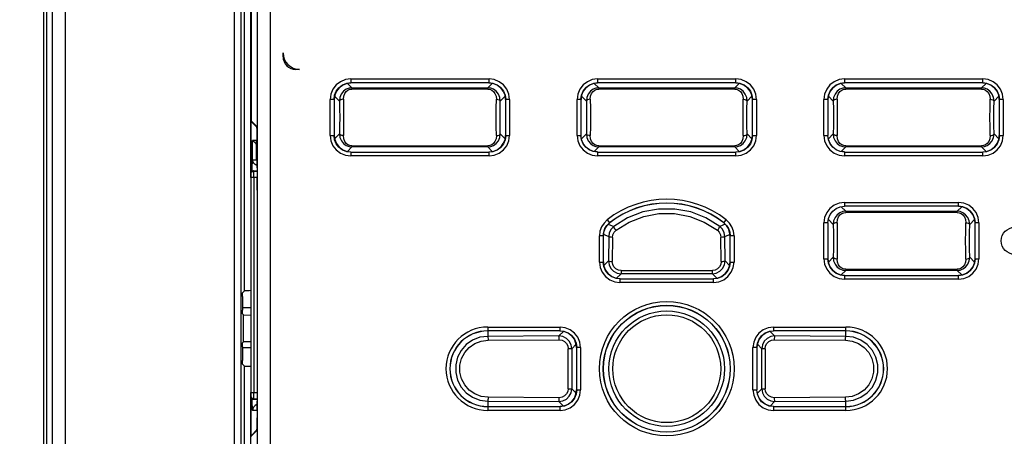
# Model space of a CAD drawing. Extents: x 0 to 420, y 0 to 297.
# Tile 22 of 62: x 72.32 to 91.56, y 197.46 to 205.6. Entities that reach past the tile are written whole.
import ezdxf

# ---------------------------------------------------------------- set-up
doc = ezdxf.new("R2010")
doc.units = 0
doc.header["$LTSCALE"] = 23.1
doc.layers.get('0').update_dxf_attribs({"linetype": 'CONTINUOUS'})
doc.layers.add('ALL_DIM', color=7, linetype='CONTINUOUS')
doc.layers.add('ALL_FEATURES', color=7, linetype='CONTINUOUS')
doc.dimstyles.get("Standard").update_dxf_attribs({"dimtxt": 2.5, "dimasz": 2.5, "dimexe": 1.25, "dimexo": 0.625, "dimtad": 1, "dimcen": 2.5, "dimazin": 3, "dimtfac": 1, "dimtmove": 0, "dimatfit": 3})

# ---------------------------------------------------------------- blocks, each defined once
blk = doc.blocks.new('_OPEN')
at = {"color": 0, "linetype": 'BYBLOCK'}
for p, q in [((0, 0), (-1, 0.25)), ((-1, -0.25), (0, 0)), ((-1, 0), (0, 0))]:
    blk.add_line(p, q, dxfattribs=at)
blk = doc.blocks.new('*D12')
at = {"layer": 'ALL_DIM', "color": 2, "linetype": 'CONTINUOUS'}
for p, q in [((56.101, 241.817), (33.767, 241.817)), ((34.767, 241.817), (34.767, 191.817)), ((34.767, 141.817), (34.767, 191.817)), ((73.449, 141.817), (33.767, 141.817))]:
    blk.add_line(p, q, dxfattribs=at)
at = {"layer": 'ALL_DIM', "color": 2, "linetype": 'CONTINUOUS', "xscale": 2, "yscale": 2, "zscale": 2}
for p, rotation in [((34.767, 241.817), 90), ((34.767, 141.817), 270)]:
    blk.add_blockref('_OPEN', p, dxfattribs=dict(at, rotation=rotation))

msp = doc.modelspace()

# ---------------------------------------------------------------- linework, layer by layer
at = {"color": 7, "linetype": 'CONTINUOUS'}
for p, q in [((76.968, 194.317), (76.968, 219.318)), ((77.218, 219.318), (77.218, 194.317)), ((76.846, 214.306), (76.846, 203.651)), ((77.467, 204.88), (77.467, 204.955)), ((77.792, 204.63), (77.717, 204.63)), ((78.792, 204.367), (78.708, 204.356)), ((81.576, 204.356), (81.492, 204.367)), ((83.617, 204.367), (83.533, 204.356)), ((86.401, 204.356), (86.317, 204.367)), ((88.442, 204.367), (88.358, 204.356)), ((91.226, 204.356), (91.142, 204.367)), ((78.478, 204.126), (78.467, 204.042)), ((81.817, 204.042), (81.806, 204.126)), ((83.303, 204.126), (83.292, 204.042)), ((86.642, 204.042), (86.631, 204.126)), ((88.128, 204.126), (88.117, 204.042)), ((91.467, 204.042), (91.456, 204.126)), ((76.842, 197.471), (76.842, 203.613)), ((76.842, 203.613), (76.954, 203.501)), ((76.842, 203.613), (76.854, 203.613)), ((76.846, 203.651), (76.846, 203.648)), ((76.848, 203.632), (76.846, 203.648)), ((76.955, 203.513), (76.85, 203.617)), ((76.954, 203.501), (76.957, 203.486)), ((76.957, 203.498), (76.955, 203.513)), ((76.96, 203.462), (76.957, 203.498)), ((76.952, 203.242), (76.872, 203.242)), ((76.952, 203.242), (76.952, 203.242)), ((76.952, 202.866), (76.952, 203.242)), ((76.962, 203.326), (76.963, 203.251)), ((76.963, 203.263), (76.963, 197.822)), ((76.963, 203.251), (76.963, 197.834)), ((78.467, 203.342), (78.478, 203.258)), ((81.806, 203.258), (81.817, 203.342)), ((83.303, 203.258), (83.292, 203.342)), ((86.631, 203.258), (86.642, 203.342)), ((88.128, 203.258), (88.117, 203.342)), ((91.456, 203.258), (91.467, 203.342)), ((76.921, 203.197), (76.952, 203.166)), ((78.708, 203.028), (78.792, 203.017)), ((81.492, 203.017), (81.576, 203.028)), ((83.616, 203.017), (83.533, 203.028)), ((86.317, 203.017), (86.401, 203.028)), ((88.441, 203.017), (88.358, 203.028)), ((91.142, 203.017), (91.226, 203.028)), ((76.953, 202.849), (76.952, 202.866)), ((76.953, 202.849), (76.954, 202.843)), ((76.953, 202.849), (76.953, 202.849)), ((76.954, 202.843), (76.955, 202.833)), ((76.955, 202.833), (76.955, 202.821)), ((76.894, 202.653), (76.959, 202.651)), ((76.959, 202.643), (76.958, 202.642)), ((76.958, 202.636), (76.958, 202.642)), ((76.959, 202.657), (76.959, 202.624)), ((76.956, 202.519), (76.956, 202.271)), ((88.358, 201.944), (88.441, 201.955)), ((90.751, 201.944), (90.667, 201.955)), ((88.117, 201.63), (88.128, 201.714)), ((90.992, 201.63), (90.981, 201.714)), ((83.801, 201.58), (83.853, 201.631)), ((86.133, 201.58), (86.081, 201.631)), ((88.117, 200.93), (88.128, 200.846)), ((90.981, 200.846), (90.992, 200.93)), ((83.729, 200.867), (83.74, 200.783)), ((86.193, 200.783), (86.204, 200.867)), ((83.97, 200.553), (84.054, 200.542)), ((85.879, 200.542), (85.963, 200.553)), ((88.358, 200.616), (88.442, 200.605)), ((90.667, 200.605), (90.751, 200.616)), ((76.672, 199.98), (76.842, 199.98)), ((82.963, 199.506), (82.879, 199.517)), ((87.054, 199.517), (86.97, 199.506)), ((76.842, 199.186), (76.672, 199.186)), ((83.204, 199.192), (83.193, 199.276)), ((86.74, 199.276), (86.729, 199.192)), ((83.193, 198.283), (83.204, 198.367)), ((86.74, 198.283), (86.729, 198.367)), ((76.894, 198.182), (76.959, 198.184)), ((82.879, 198.042), (82.963, 198.053)), ((87.054, 198.042), (86.97, 198.053)), ((76.842, 197.471), (76.954, 197.584)), ((76.842, 197.471), (76.854, 197.471)), ((76.955, 197.572), (76.85, 197.467)), ((76.957, 197.598), (76.954, 197.584)), ((76.955, 197.572), (76.957, 197.586)), ((76.957, 197.586), (76.96, 197.623))]:
    msp.add_line(p, q, dxfattribs=at)
at = {"color": 9, "linetype": 'CONTINUOUS'}
for p, q in [((76.846, 214.306), (76.846, 203.648)), ((78.79, 204.444), (78.79, 204.369)), ((78.79, 204.444), (81.494, 204.444)), ((81.494, 204.369), (81.494, 204.444)), ((83.615, 204.444), (83.615, 204.369)), ((83.615, 204.444), (86.319, 204.444)), ((86.319, 204.369), (86.319, 204.444)), ((88.44, 204.444), (88.44, 204.369)), ((88.44, 204.444), (91.144, 204.444)), ((91.144, 204.369), (91.144, 204.444)), ((78.814, 204.27), (78.725, 204.359)), ((78.792, 204.367), (78.79, 204.369)), ((81.494, 204.369), (78.79, 204.369)), ((78.814, 204.27), (78.814, 204.248)), ((78.814, 204.27), (81.47, 204.27)), ((81.47, 204.248), (78.814, 204.248)), ((81.558, 204.359), (81.47, 204.27)), ((81.47, 204.248), (81.47, 204.27)), ((81.492, 204.367), (81.494, 204.369)), ((83.639, 204.27), (83.55, 204.359)), ((83.617, 204.367), (83.615, 204.369)), ((86.319, 204.369), (83.615, 204.369)), ((83.639, 204.27), (83.639, 204.248)), ((83.639, 204.27), (86.295, 204.27)), ((86.295, 204.248), (83.639, 204.248)), ((86.383, 204.359), (86.295, 204.27)), ((86.295, 204.248), (86.295, 204.27)), ((86.317, 204.367), (86.319, 204.369)), ((88.464, 204.27), (88.375, 204.359)), ((88.442, 204.367), (88.44, 204.369)), ((91.144, 204.369), (88.44, 204.369)), ((88.464, 204.27), (88.464, 204.248)), ((88.464, 204.27), (91.12, 204.27)), ((91.12, 204.248), (88.464, 204.248)), ((91.208, 204.359), (91.12, 204.27)), ((91.12, 204.248), (91.12, 204.27)), ((91.142, 204.367), (91.144, 204.369)), ((78.39, 203.34), (78.39, 204.045)), ((78.465, 204.045), (78.39, 204.045)), ((78.465, 204.045), (78.465, 203.34)), ((78.467, 204.042), (78.465, 204.045)), ((78.476, 204.109), (78.571, 204.013)), ((81.713, 204.013), (81.808, 204.109)), ((81.817, 204.042), (81.819, 204.045)), ((81.819, 203.34), (81.819, 204.045)), ((81.894, 204.045), (81.819, 204.045)), ((81.894, 204.045), (81.894, 203.34)), ((83.215, 203.34), (83.215, 204.045)), ((83.29, 204.045), (83.215, 204.045)), ((83.29, 204.045), (83.29, 203.34)), ((83.292, 204.042), (83.29, 204.045)), ((83.301, 204.109), (83.396, 204.013)), ((86.538, 204.013), (86.633, 204.109)), ((86.642, 204.042), (86.644, 204.045)), ((86.644, 203.34), (86.644, 204.045)), ((86.719, 204.045), (86.644, 204.045)), ((86.719, 204.045), (86.719, 203.34)), ((88.04, 203.34), (88.04, 204.045)), ((88.115, 204.045), (88.04, 204.045)), ((88.115, 204.045), (88.115, 203.34)), ((88.117, 204.042), (88.115, 204.045)), ((88.126, 204.109), (88.221, 204.013)), ((91.363, 204.013), (91.458, 204.109)), ((91.467, 204.042), (91.469, 204.045)), ((91.469, 203.34), (91.469, 204.045)), ((91.544, 204.045), (91.469, 204.045)), ((91.544, 204.045), (91.544, 203.34)), ((76.954, 203.501), (76.957, 203.501)), ((76.872, 202.866), (76.872, 203.242)), ((76.952, 203.242), (76.952, 202.866)), ((78.39, 203.34), (78.465, 203.34)), ((78.467, 203.342), (78.465, 203.34)), ((78.571, 203.371), (78.476, 203.276)), ((81.808, 203.276), (81.713, 203.371)), ((81.817, 203.342), (81.819, 203.34)), ((81.819, 203.34), (81.894, 203.34)), ((83.215, 203.34), (83.29, 203.34)), ((83.292, 203.342), (83.29, 203.34)), ((83.396, 203.371), (83.301, 203.276)), ((86.633, 203.276), (86.538, 203.371)), ((86.642, 203.342), (86.644, 203.34)), ((86.644, 203.34), (86.719, 203.34)), ((88.04, 203.34), (88.115, 203.34)), ((88.117, 203.342), (88.115, 203.34)), ((88.221, 203.371), (88.126, 203.276)), ((91.458, 203.276), (91.363, 203.371)), ((91.467, 203.342), (91.469, 203.34)), ((91.469, 203.34), (91.544, 203.34)), ((78.725, 203.026), (78.814, 203.115)), ((78.814, 203.137), (78.814, 203.115)), ((78.814, 203.137), (81.47, 203.137)), ((81.47, 203.115), (78.814, 203.115)), ((81.47, 203.115), (81.47, 203.137)), ((81.47, 203.115), (81.558, 203.026)), ((83.55, 203.026), (83.639, 203.115)), ((83.639, 203.137), (83.639, 203.115)), ((83.639, 203.137), (86.295, 203.137)), ((86.295, 203.115), (83.639, 203.115)), ((86.295, 203.115), (86.295, 203.137)), ((86.295, 203.115), (86.383, 203.026)), ((88.375, 203.026), (88.464, 203.115)), ((88.464, 203.137), (88.464, 203.115)), ((88.464, 203.137), (91.12, 203.137)), ((91.12, 203.115), (88.464, 203.115)), ((91.12, 203.115), (91.12, 203.137)), ((91.12, 203.115), (91.208, 203.026)), ((76.872, 202.866), (76.952, 202.866)), ((76.952, 202.866), (76.954, 202.842)), ((76.952, 202.866), (76.953, 202.849)), ((76.954, 202.842), (76.956, 202.802)), ((78.792, 203.017), (78.79, 203.015)), ((78.79, 203.015), (78.79, 202.94)), ((78.79, 203.015), (81.494, 203.015)), ((81.494, 202.94), (78.79, 202.94)), ((81.492, 203.017), (81.494, 203.015)), ((81.494, 202.94), (81.494, 203.015)), ((83.617, 203.017), (83.615, 203.015)), ((83.615, 203.015), (83.615, 202.94)), ((83.615, 203.015), (86.319, 203.015)), ((86.319, 202.94), (83.615, 202.94)), ((86.317, 203.017), (86.319, 203.015)), ((86.319, 202.94), (86.319, 203.015)), ((88.442, 203.017), (88.44, 203.015)), ((88.44, 203.015), (88.44, 202.94)), ((88.44, 203.015), (91.144, 203.015)), ((91.144, 202.94), (88.44, 202.94)), ((91.142, 203.017), (91.144, 203.015)), ((91.144, 202.94), (91.144, 203.015)), ((76.894, 202.653), (76.893, 202.645)), ((76.893, 202.645), (76.958, 202.642)), ((76.959, 202.642), (76.959, 202.624)), ((76.894, 202.52), (76.842, 202.52)), ((76.894, 202.519), (76.894, 198.315)), ((76.956, 202.519), (76.894, 202.519)), ((76.959, 202.624), (76.959, 198.21)), ((76.959, 202.624), (76.959, 202.624)), ((88.464, 201.857), (88.375, 201.946)), ((88.44, 202.032), (88.44, 201.957)), ((88.44, 202.032), (90.669, 202.032)), ((88.442, 201.955), (88.44, 201.957)), ((90.669, 201.957), (88.44, 201.957)), ((90.733, 201.946), (90.645, 201.857)), ((90.667, 201.955), (90.669, 201.957)), ((90.669, 201.957), (90.669, 202.032)), ((83.804, 201.691), (83.851, 201.632)), ((86.083, 201.632), (86.129, 201.691)), ((88.126, 201.696), (88.221, 201.601)), ((88.464, 201.857), (88.464, 201.835)), ((88.464, 201.857), (90.645, 201.857)), ((90.645, 201.835), (88.464, 201.835)), ((90.645, 201.835), (90.645, 201.857)), ((90.888, 201.601), (90.983, 201.696)), ((83.824, 201.603), (83.93, 201.56)), ((86.109, 201.603), (86.003, 201.56)), ((88.04, 200.928), (88.04, 201.632)), ((88.115, 201.632), (88.04, 201.632)), ((88.115, 201.632), (88.115, 200.928)), ((88.117, 201.63), (88.115, 201.632)), ((90.992, 201.63), (90.994, 201.632)), ((90.994, 200.928), (90.994, 201.632)), ((91.069, 201.632), (90.994, 201.632)), ((91.069, 201.632), (91.069, 200.928)), ((83.652, 200.865), (83.652, 201.377)), ((83.727, 201.377), (83.652, 201.377)), ((83.727, 201.377), (83.727, 200.865)), ((83.729, 201.376), (83.727, 201.377)), ((83.733, 201.41), (83.755, 201.4)), ((83.755, 201.4), (83.832, 201.363)), ((83.832, 201.363), (83.827, 200.89)), ((83.907, 201.348), (83.902, 200.875)), ((86.032, 200.875), (86.027, 201.348)), ((86.102, 201.363), (86.178, 201.4)), ((86.107, 200.89), (86.102, 201.363)), ((86.178, 201.4), (86.2, 201.41)), ((86.204, 201.376), (86.207, 201.377)), ((86.207, 200.865), (86.207, 201.377)), ((86.282, 201.377), (86.207, 201.377)), ((86.282, 201.377), (86.282, 200.865)), ((88.04, 200.928), (88.115, 200.928)), ((88.221, 200.959), (88.126, 200.863)), ((90.983, 200.863), (90.888, 200.959)), ((90.992, 200.93), (90.994, 200.928)), ((90.994, 200.928), (91.069, 200.928)), ((83.652, 200.865), (83.727, 200.865)), ((83.729, 200.867), (83.727, 200.865)), ((83.827, 200.89), (83.738, 200.801)), ((86.196, 200.801), (86.107, 200.89)), ((86.204, 200.867), (86.207, 200.865)), ((86.207, 200.865), (86.282, 200.865)), ((88.464, 200.724), (88.464, 200.702)), ((88.464, 200.724), (90.645, 200.724)), ((90.645, 200.702), (90.645, 200.724)), ((83.988, 200.551), (84.075, 200.638)), ((84.054, 200.542), (84.052, 200.54)), ((84.052, 200.54), (84.052, 200.465)), ((84.052, 200.54), (85.882, 200.54)), ((84.075, 200.698), (84.075, 200.638)), ((84.075, 200.698), (85.859, 200.698)), ((85.859, 200.638), (84.075, 200.638)), ((85.859, 200.638), (85.859, 200.698)), ((85.859, 200.638), (85.946, 200.551)), ((85.879, 200.542), (85.882, 200.54)), ((85.882, 200.465), (85.882, 200.54)), ((88.375, 200.614), (88.464, 200.702)), ((88.442, 200.605), (88.44, 200.603)), ((88.44, 200.603), (88.44, 200.528)), ((88.44, 200.603), (90.669, 200.603)), ((90.669, 200.528), (88.44, 200.528)), ((90.645, 200.702), (88.464, 200.702)), ((90.645, 200.702), (90.733, 200.614)), ((90.667, 200.605), (90.669, 200.603)), ((90.669, 200.528), (90.669, 200.603)), ((85.882, 200.465), (84.052, 200.465)), ((81.467, 199.594), (81.467, 199.519)), ((81.467, 199.594), (82.882, 199.594)), ((82.882, 199.519), (82.882, 199.594)), ((87.052, 199.594), (87.052, 199.519)), ((87.052, 199.594), (88.467, 199.594)), ((88.467, 199.413), (88.467, 199.594)), ((82.882, 199.519), (81.467, 199.519)), ((81.467, 199.517), (81.467, 199.413)), ((82.858, 199.421), (81.467, 199.413)), ((82.946, 199.509), (82.858, 199.421)), ((82.879, 199.517), (82.882, 199.519)), ((87.076, 199.421), (86.988, 199.509)), ((87.054, 199.517), (87.052, 199.519)), ((88.467, 199.519), (87.052, 199.519)), ((88.467, 199.413), (87.076, 199.421)), ((81.475, 199.338), (82.866, 199.346)), ((83.109, 199.172), (83.196, 199.259)), ((83.204, 199.192), (83.207, 199.195)), ((83.207, 198.365), (83.207, 199.195)), ((83.282, 199.195), (83.207, 199.195)), ((83.282, 199.195), (83.282, 198.365)), ((86.652, 198.365), (86.652, 199.195)), ((86.727, 199.195), (86.652, 199.195)), ((86.727, 199.195), (86.727, 198.365)), ((86.729, 199.192), (86.727, 199.195)), ((86.738, 199.259), (86.825, 199.172)), ((87.067, 199.346), (88.459, 199.338)), ((83.042, 198.387), (83.042, 199.172)), ((83.109, 199.172), (83.042, 199.172)), ((83.109, 199.172), (83.109, 198.387)), ((86.825, 198.387), (86.825, 199.172)), ((86.892, 199.172), (86.825, 199.172)), ((86.892, 199.172), (86.892, 198.387)), ((76.842, 198.315), (76.894, 198.315)), ((76.894, 198.315), (76.959, 198.317)), ((82.866, 198.214), (81.475, 198.222)), ((83.042, 198.387), (83.109, 198.387)), ((83.196, 198.301), (83.109, 198.387)), ((83.204, 198.367), (83.207, 198.365)), ((83.207, 198.365), (83.282, 198.365)), ((86.652, 198.365), (86.727, 198.365)), ((86.729, 198.367), (86.727, 198.365)), ((86.825, 198.387), (86.738, 198.301)), ((86.825, 198.387), (86.892, 198.387)), ((88.459, 198.222), (87.067, 198.214)), ((76.866, 198.146), (76.866, 198.19)), ((76.893, 198.19), (76.959, 198.192)), ((76.893, 198.19), (76.894, 198.182)), ((76.959, 198.21), (76.959, 198.196)), ((76.959, 198.21), (76.959, 198.21)), ((81.467, 198.147), (81.467, 197.965)), ((81.467, 198.147), (82.858, 198.139)), ((81.467, 198.04), (82.882, 198.04)), ((82.858, 198.139), (82.946, 198.051)), ((82.879, 198.042), (82.882, 198.04)), ((82.882, 197.965), (82.882, 198.04)), ((86.988, 198.051), (87.076, 198.139)), ((87.054, 198.042), (87.052, 198.04)), ((87.052, 198.04), (87.052, 197.965)), ((87.052, 198.04), (88.467, 198.04)), ((87.076, 198.139), (88.467, 198.147)), ((88.467, 197.965), (88.467, 198.147)), ((76.95, 197.961), (76.875, 197.961)), ((82.882, 197.965), (81.467, 197.965)), ((88.467, 197.965), (87.052, 197.965)), ((76.957, 197.584), (76.954, 197.584))]:
    msp.add_line(p, q, dxfattribs=at)
for points in [[(78.79, 204.444), (78.687, 204.431), (78.59, 204.391), (78.507, 204.327), (78.443, 204.244), (78.403, 204.147), (78.39, 204.045)], [(81.894, 204.045), (81.881, 204.147), (81.841, 204.244), (81.777, 204.327), (81.694, 204.391), (81.597, 204.431), (81.494, 204.444)], [(83.615, 204.444), (83.512, 204.431), (83.415, 204.391), (83.332, 204.327), (83.268, 204.244), (83.228, 204.147), (83.215, 204.045)], [(86.719, 204.045), (86.706, 204.147), (86.666, 204.244), (86.602, 204.327), (86.519, 204.391), (86.422, 204.431), (86.319, 204.444)], [(88.44, 204.444), (88.337, 204.431), (88.24, 204.391), (88.157, 204.327), (88.093, 204.244), (88.053, 204.147), (88.04, 204.045)], [(91.544, 204.045), (91.531, 204.147), (91.491, 204.244), (91.427, 204.327), (91.344, 204.391), (91.247, 204.431), (91.144, 204.444)], [(78.465, 204.045), (78.476, 204.129), (78.508, 204.207), (78.56, 204.274), (78.627, 204.326), (78.705, 204.358), (78.79, 204.369)], [(78.814, 204.27), (78.758, 204.263), (78.702, 204.242), (78.65, 204.204), (78.606, 204.15), (78.579, 204.083), (78.571, 204.013)], [(78.646, 204.047), (78.653, 204.11), (78.674, 204.16), (78.702, 204.199), (78.737, 204.227), (78.775, 204.243), (78.814, 204.248)], [(81.713, 204.013), (81.704, 204.084), (81.677, 204.15), (81.634, 204.204), (81.582, 204.242), (81.526, 204.263), (81.47, 204.27)], [(81.47, 204.248), (81.508, 204.243), (81.547, 204.227), (81.581, 204.199), (81.61, 204.16), (81.63, 204.11), (81.638, 204.047)], [(81.494, 204.369), (81.578, 204.358), (81.657, 204.326), (81.724, 204.274), (81.776, 204.207), (81.808, 204.129), (81.819, 204.045)], [(83.29, 204.045), (83.301, 204.129), (83.333, 204.207), (83.385, 204.274), (83.452, 204.326), (83.53, 204.358), (83.615, 204.369)], [(83.639, 204.27), (83.583, 204.263), (83.527, 204.242), (83.475, 204.204), (83.431, 204.15), (83.404, 204.083), (83.396, 204.013)], [(83.471, 204.047), (83.478, 204.11), (83.499, 204.16), (83.527, 204.199), (83.562, 204.227), (83.6, 204.243), (83.639, 204.248)], [(86.538, 204.013), (86.529, 204.084), (86.502, 204.15), (86.459, 204.204), (86.407, 204.242), (86.351, 204.263), (86.295, 204.27)], [(86.295, 204.248), (86.333, 204.243), (86.372, 204.227), (86.406, 204.199), (86.435, 204.16), (86.455, 204.11), (86.463, 204.047)], [(86.319, 204.369), (86.403, 204.358), (86.482, 204.326), (86.549, 204.274), (86.601, 204.207), (86.633, 204.129), (86.644, 204.045)], [(88.115, 204.045), (88.126, 204.129), (88.158, 204.207), (88.21, 204.274), (88.277, 204.326), (88.355, 204.358), (88.44, 204.369)], [(88.464, 204.27), (88.408, 204.263), (88.352, 204.242), (88.3, 204.204), (88.256, 204.15), (88.229, 204.083), (88.221, 204.013)], [(88.296, 204.047), (88.303, 204.11), (88.324, 204.16), (88.352, 204.199), (88.387, 204.227), (88.425, 204.243), (88.464, 204.248)], [(91.363, 204.013), (91.354, 204.084), (91.327, 204.15), (91.284, 204.204), (91.232, 204.242), (91.176, 204.263), (91.12, 204.27)], [(91.12, 204.248), (91.158, 204.243), (91.197, 204.227), (91.231, 204.199), (91.26, 204.16), (91.28, 204.11), (91.288, 204.047)], [(91.144, 204.369), (91.228, 204.358), (91.307, 204.326), (91.374, 204.274), (91.426, 204.207), (91.458, 204.129), (91.469, 204.045)], [(78.646, 204.047), (78.618, 204.044), (78.594, 204.037), (78.578, 204.026), (78.571, 204.013)], [(78.571, 204.013), (78.574, 203.858), (78.575, 203.692), (78.574, 203.526), (78.571, 203.371)], [(78.646, 204.047), (78.649, 203.875), (78.65, 203.692), (78.649, 203.51), (78.646, 203.337)], [(81.638, 203.337), (81.635, 203.51), (81.634, 203.692), (81.635, 203.875), (81.638, 204.047)], [(81.638, 204.047), (81.666, 204.044), (81.689, 204.037), (81.706, 204.026), (81.713, 204.013)], [(81.713, 203.371), (81.71, 203.526), (81.709, 203.692), (81.71, 203.858), (81.713, 204.013)], [(83.471, 204.047), (83.443, 204.044), (83.419, 204.037), (83.403, 204.026), (83.396, 204.013)], [(83.396, 204.013), (83.399, 203.858), (83.4, 203.692), (83.399, 203.526), (83.396, 203.371)], [(83.471, 204.047), (83.474, 203.875), (83.475, 203.692), (83.474, 203.51), (83.471, 203.337)], [(86.463, 203.337), (86.46, 203.51), (86.459, 203.692), (86.46, 203.875), (86.463, 204.047)], [(86.463, 204.047), (86.491, 204.044), (86.514, 204.037), (86.531, 204.026), (86.538, 204.013)], [(86.538, 203.371), (86.535, 203.526), (86.534, 203.692), (86.535, 203.858), (86.538, 204.013)], [(88.296, 204.047), (88.268, 204.044), (88.244, 204.037), (88.228, 204.026), (88.221, 204.013)], [(88.221, 204.013), (88.224, 203.858), (88.225, 203.692), (88.224, 203.526), (88.221, 203.371)], [(88.296, 204.047), (88.299, 203.875), (88.3, 203.692), (88.299, 203.51), (88.296, 203.337)], [(91.288, 203.337), (91.285, 203.51), (91.284, 203.692), (91.285, 203.875), (91.288, 204.047)], [(91.288, 204.047), (91.316, 204.044), (91.339, 204.037), (91.356, 204.026), (91.363, 204.013)], [(91.363, 203.371), (91.36, 203.526), (91.359, 203.692), (91.36, 203.858), (91.363, 204.013)], [(78.39, 203.34), (78.403, 203.237), (78.443, 203.14), (78.507, 203.057), (78.59, 202.993), (78.687, 202.953), (78.79, 202.94)], [(78.79, 203.015), (78.705, 203.026), (78.627, 203.059), (78.56, 203.11), (78.508, 203.178), (78.476, 203.256), (78.465, 203.34)], [(78.571, 203.371), (78.579, 203.301), (78.607, 203.235), (78.65, 203.181), (78.702, 203.143), (78.758, 203.121), (78.814, 203.115)], [(78.646, 203.337), (78.618, 203.34), (78.594, 203.348), (78.578, 203.359), (78.571, 203.371)], [(78.814, 203.137), (78.775, 203.142), (78.737, 203.158), (78.702, 203.186), (78.674, 203.224), (78.653, 203.274), (78.646, 203.337)], [(81.47, 203.115), (81.526, 203.121), (81.582, 203.143), (81.634, 203.181), (81.677, 203.235), (81.704, 203.301), (81.713, 203.371)], [(81.638, 203.337), (81.63, 203.274), (81.61, 203.224), (81.581, 203.186), (81.547, 203.158), (81.508, 203.142), (81.47, 203.137)], [(81.819, 203.34), (81.808, 203.256), (81.776, 203.178), (81.724, 203.11), (81.657, 203.059), (81.578, 203.026), (81.494, 203.015)], [(81.494, 202.94), (81.597, 202.953), (81.694, 202.993), (81.777, 203.057), (81.841, 203.14), (81.881, 203.237), (81.894, 203.34)], [(81.638, 203.337), (81.666, 203.34), (81.689, 203.348), (81.706, 203.359), (81.713, 203.371)], [(83.215, 203.34), (83.228, 203.237), (83.268, 203.14), (83.332, 203.057), (83.415, 202.993), (83.512, 202.953), (83.615, 202.94)], [(83.615, 203.015), (83.53, 203.026), (83.452, 203.059), (83.385, 203.11), (83.333, 203.178), (83.301, 203.256), (83.29, 203.34)], [(83.396, 203.371), (83.404, 203.301), (83.432, 203.235), (83.475, 203.181), (83.527, 203.143), (83.583, 203.121), (83.639, 203.115)], [(83.471, 203.337), (83.443, 203.34), (83.419, 203.348), (83.403, 203.359), (83.396, 203.371)], [(83.639, 203.137), (83.6, 203.142), (83.562, 203.158), (83.527, 203.186), (83.499, 203.224), (83.478, 203.274), (83.471, 203.337)], [(86.295, 203.115), (86.351, 203.121), (86.407, 203.143), (86.459, 203.181), (86.502, 203.235), (86.529, 203.301), (86.538, 203.371)], [(86.463, 203.337), (86.455, 203.274), (86.435, 203.224), (86.406, 203.186), (86.372, 203.158), (86.333, 203.142), (86.295, 203.137)], [(86.644, 203.34), (86.633, 203.256), (86.601, 203.178), (86.549, 203.11), (86.482, 203.059), (86.403, 203.026), (86.319, 203.015)], [(86.319, 202.94), (86.422, 202.953), (86.519, 202.993), (86.602, 203.057), (86.666, 203.14), (86.706, 203.237), (86.719, 203.34)], [(86.463, 203.337), (86.491, 203.34), (86.514, 203.348), (86.531, 203.359), (86.538, 203.371)], [(88.04, 203.34), (88.053, 203.237), (88.093, 203.14), (88.157, 203.057), (88.24, 202.993), (88.337, 202.953), (88.44, 202.94)], [(88.44, 203.015), (88.355, 203.026), (88.277, 203.059), (88.21, 203.11), (88.158, 203.178), (88.126, 203.256), (88.115, 203.34)], [(88.221, 203.371), (88.229, 203.301), (88.257, 203.235), (88.3, 203.181), (88.352, 203.143), (88.408, 203.121), (88.464, 203.115)], [(88.296, 203.337), (88.268, 203.34), (88.244, 203.348), (88.228, 203.359), (88.221, 203.371)], [(88.464, 203.137), (88.425, 203.142), (88.387, 203.158), (88.352, 203.186), (88.324, 203.224), (88.303, 203.274), (88.296, 203.337)], [(91.12, 203.115), (91.176, 203.121), (91.232, 203.143), (91.284, 203.181), (91.327, 203.235), (91.354, 203.301), (91.363, 203.371)], [(91.288, 203.337), (91.28, 203.274), (91.26, 203.224), (91.231, 203.186), (91.197, 203.158), (91.158, 203.142), (91.12, 203.137)], [(91.469, 203.34), (91.458, 203.256), (91.426, 203.178), (91.374, 203.11), (91.307, 203.059), (91.228, 203.026), (91.144, 203.015)], [(91.144, 202.94), (91.247, 202.953), (91.344, 202.993), (91.427, 203.057), (91.491, 203.14), (91.531, 203.237), (91.544, 203.34)], [(91.288, 203.337), (91.316, 203.34), (91.339, 203.348), (91.356, 203.359), (91.363, 203.371)], [(76.866, 202.645), (76.866, 202.689), (76.867, 202.75), (76.869, 202.802), (76.87, 202.842), (76.872, 202.866)], [(76.958, 202.752), (76.954, 202.753), (76.921, 202.771), (76.895, 202.798), (76.878, 202.83), (76.872, 202.866)], [(76.842, 202.595), (76.846, 202.614), (76.857, 202.631), (76.874, 202.641), (76.894, 202.645)], [(76.894, 202.52), (76.894, 202.558), (76.894, 202.592), (76.894, 202.62), (76.894, 202.638), (76.894, 202.645)], [(76.956, 202.802), (76.958, 202.75), (76.959, 202.689), (76.959, 202.657)], [(86.003, 201.56), (85.733, 201.729), (85.437, 201.844), (85.125, 201.902), (84.808, 201.902), (84.497, 201.844), (84.201, 201.729), (83.93, 201.56)], [(88.44, 202.032), (88.337, 202.019), (88.24, 201.979), (88.157, 201.915), (88.093, 201.832), (88.053, 201.735), (88.04, 201.632)], [(88.115, 201.632), (88.126, 201.716), (88.158, 201.795), (88.21, 201.862), (88.277, 201.913), (88.355, 201.946), (88.44, 201.957)], [(91.069, 201.632), (91.056, 201.735), (91.016, 201.832), (90.952, 201.915), (90.869, 201.979), (90.772, 202.019), (90.669, 202.032)], [(90.669, 201.957), (90.753, 201.946), (90.832, 201.913), (90.899, 201.862), (90.951, 201.795), (90.983, 201.716), (90.994, 201.632)], [(83.804, 201.691), (83.741, 201.628), (83.692, 201.552), (83.662, 201.466), (83.652, 201.377)], [(83.976, 201.486), (84.233, 201.646), (84.516, 201.757), (84.815, 201.813), (85.118, 201.813), (85.417, 201.757), (85.701, 201.646), (85.957, 201.486)], [(86.282, 201.377), (86.271, 201.466), (86.241, 201.552), (86.193, 201.628), (86.129, 201.691)], [(88.464, 201.857), (88.408, 201.851), (88.352, 201.829), (88.3, 201.791), (88.256, 201.737), (88.229, 201.671), (88.221, 201.601)], [(88.296, 201.635), (88.303, 201.698), (88.324, 201.748), (88.352, 201.787), (88.387, 201.814), (88.425, 201.83), (88.464, 201.835)], [(90.888, 201.601), (90.879, 201.671), (90.852, 201.737), (90.809, 201.791), (90.757, 201.829), (90.701, 201.851), (90.645, 201.857)], [(90.645, 201.835), (90.683, 201.83), (90.722, 201.814), (90.756, 201.786), (90.785, 201.748), (90.805, 201.698), (90.813, 201.635)], [(83.727, 201.377), (83.735, 201.45), (83.76, 201.519), (83.799, 201.581), (83.851, 201.632)], [(83.93, 201.56), (83.878, 201.505), (83.844, 201.438), (83.832, 201.363)], [(83.853, 201.631), (83.852, 201.632), (83.852, 201.632), (83.851, 201.632)], [(83.907, 201.348), (83.915, 201.4), (83.94, 201.448), (83.976, 201.486)], [(83.976, 201.486), (83.957, 201.511), (83.942, 201.534), (83.932, 201.551), (83.93, 201.56)], [(85.957, 201.486), (85.976, 201.511), (85.992, 201.534), (86.001, 201.551), (86.003, 201.56)], [(85.957, 201.486), (85.994, 201.448), (86.018, 201.4), (86.027, 201.348)], [(86.102, 201.363), (86.09, 201.437), (86.056, 201.505), (86.003, 201.56)], [(86.081, 201.631), (86.081, 201.632), (86.083, 201.632)], [(86.083, 201.632), (86.135, 201.581), (86.174, 201.519), (86.198, 201.45), (86.207, 201.377)], [(88.296, 201.635), (88.268, 201.632), (88.244, 201.624), (88.228, 201.613), (88.221, 201.601)], [(88.221, 201.601), (88.224, 201.446), (88.225, 201.28), (88.224, 201.114), (88.221, 200.959)], [(88.296, 201.635), (88.299, 201.462), (88.3, 201.28), (88.299, 201.097), (88.296, 200.925)], [(90.813, 200.925), (90.81, 201.097), (90.809, 201.28), (90.81, 201.462), (90.813, 201.635)], [(90.813, 201.635), (90.841, 201.632), (90.864, 201.624), (90.881, 201.613), (90.888, 201.601)], [(90.888, 200.959), (90.885, 201.114), (90.884, 201.28), (90.885, 201.446), (90.888, 201.601)], [(83.907, 201.348), (83.879, 201.35), (83.855, 201.353), (83.839, 201.357), (83.832, 201.363)], [(86.102, 201.363), (86.095, 201.357), (86.079, 201.353), (86.055, 201.35), (86.027, 201.348)], [(88.04, 200.928), (88.053, 200.825), (88.093, 200.728), (88.157, 200.645), (88.24, 200.581), (88.337, 200.541), (88.44, 200.528)], [(88.44, 200.603), (88.355, 200.614), (88.277, 200.646), (88.21, 200.698), (88.158, 200.765), (88.126, 200.843), (88.115, 200.928)], [(88.221, 200.959), (88.229, 200.888), (88.257, 200.822), (88.3, 200.768), (88.352, 200.73), (88.408, 200.709), (88.464, 200.702)], [(88.296, 200.925), (88.268, 200.928), (88.244, 200.935), (88.228, 200.946), (88.221, 200.959)], [(88.464, 200.724), (88.425, 200.729), (88.387, 200.746), (88.352, 200.773), (88.324, 200.812), (88.303, 200.862), (88.296, 200.925)], [(90.645, 200.702), (90.701, 200.709), (90.757, 200.73), (90.809, 200.768), (90.852, 200.823), (90.879, 200.889), (90.888, 200.959)], [(90.813, 200.925), (90.805, 200.862), (90.785, 200.812), (90.756, 200.773), (90.722, 200.746), (90.683, 200.729), (90.645, 200.724)], [(90.994, 200.928), (90.983, 200.843), (90.951, 200.765), (90.899, 200.698), (90.832, 200.646), (90.753, 200.614), (90.669, 200.603)], [(90.669, 200.528), (90.772, 200.541), (90.869, 200.581), (90.952, 200.645), (91.016, 200.728), (91.056, 200.825), (91.069, 200.928)], [(90.813, 200.925), (90.841, 200.928), (90.864, 200.935), (90.881, 200.946), (90.888, 200.959)], [(83.652, 200.865), (83.666, 200.762), (83.706, 200.665), (83.769, 200.582), (83.852, 200.518), (83.949, 200.478), (84.052, 200.465)], [(84.052, 200.54), (83.968, 200.551), (83.89, 200.584), (83.822, 200.635), (83.771, 200.703), (83.738, 200.781), (83.727, 200.865)], [(83.827, 200.89), (83.839, 200.811), (83.874, 200.741), (83.929, 200.686), (83.998, 200.65), (84.075, 200.638)], [(83.827, 200.89), (83.834, 200.884), (83.85, 200.88), (83.874, 200.876), (83.902, 200.875)], [(84.075, 200.698), (84.022, 200.707), (83.974, 200.731), (83.935, 200.77), (83.91, 200.82), (83.902, 200.875)], [(85.859, 200.638), (85.935, 200.65), (86.004, 200.686), (86.059, 200.741), (86.095, 200.811), (86.107, 200.89)], [(86.032, 200.875), (86.024, 200.82), (85.999, 200.77), (85.96, 200.731), (85.911, 200.707), (85.859, 200.698)], [(86.207, 200.865), (86.195, 200.781), (86.163, 200.703), (86.111, 200.635), (86.044, 200.584), (85.966, 200.551), (85.882, 200.54)], [(85.882, 200.465), (85.984, 200.478), (86.081, 200.518), (86.164, 200.582), (86.228, 200.665), (86.268, 200.762), (86.282, 200.865)], [(86.032, 200.875), (86.06, 200.876), (86.083, 200.88), (86.1, 200.884), (86.107, 200.89)], [(83.282, 199.195), (83.268, 199.297), (83.228, 199.394), (83.164, 199.477), (83.081, 199.541), (82.984, 199.581), (82.882, 199.594)], [(87.052, 199.594), (86.949, 199.581), (86.852, 199.541), (86.769, 199.477), (86.706, 199.394), (86.666, 199.297), (86.652, 199.195)], [(81.467, 199.413), (81.316, 199.394), (81.173, 199.339), (81.048, 199.252), (80.948, 199.138), (80.878, 199.003), (80.842, 198.856), (80.842, 198.704), (80.878, 198.557), (80.948, 198.422), (81.048, 198.308), (81.173, 198.221), (81.316, 198.166), (81.467, 198.147)], [(81.467, 199.413), (81.47, 199.406), (81.473, 199.389), (81.474, 199.366), (81.475, 199.338)], [(82.866, 199.346), (82.866, 199.374), (82.864, 199.397), (82.861, 199.414), (82.858, 199.421)], [(83.109, 199.172), (83.097, 199.249), (83.061, 199.318), (83.006, 199.373), (82.936, 199.409), (82.858, 199.421)], [(82.882, 199.519), (82.966, 199.508), (83.044, 199.476), (83.111, 199.424), (83.163, 199.357), (83.195, 199.279), (83.207, 199.195)], [(86.727, 199.195), (86.738, 199.279), (86.771, 199.357), (86.822, 199.424), (86.89, 199.476), (86.968, 199.508), (87.052, 199.519)], [(87.076, 199.421), (86.998, 199.409), (86.928, 199.373), (86.873, 199.318), (86.837, 199.249), (86.825, 199.172)], [(87.076, 199.421), (87.072, 199.414), (87.07, 199.397), (87.068, 199.374), (87.067, 199.346)], [(88.459, 199.338), (88.459, 199.366), (88.461, 199.389), (88.464, 199.406), (88.467, 199.413)], [(88.467, 198.147), (88.618, 198.166), (88.76, 198.221), (88.885, 198.308), (88.986, 198.422), (89.056, 198.557), (89.092, 198.704), (89.092, 198.856), (89.056, 199.003), (88.986, 199.138), (88.885, 199.252), (88.76, 199.339), (88.618, 199.394), (88.467, 199.413)], [(81.475, 198.222), (81.343, 198.238), (81.218, 198.286), (81.107, 198.363), (81.018, 198.464), (80.956, 198.583), (80.924, 198.713), (80.924, 198.847), (80.956, 198.977), (81.018, 199.096), (81.107, 199.196), (81.218, 199.273), (81.343, 199.321), (81.475, 199.338)], [(82.866, 199.346), (82.92, 199.338), (82.97, 199.313), (83.009, 199.274), (83.034, 199.225), (83.042, 199.172)], [(86.892, 199.172), (86.9, 199.225), (86.924, 199.274), (86.964, 199.313), (87.013, 199.338), (87.067, 199.346)], [(88.459, 199.338), (88.59, 199.321), (88.716, 199.273), (88.827, 199.196), (88.915, 199.096), (88.977, 198.977), (89.009, 198.847), (89.009, 198.713), (88.977, 198.583), (88.915, 198.464), (88.827, 198.363), (88.716, 198.286), (88.59, 198.238), (88.459, 198.222)], [(76.894, 198.19), (76.874, 198.193), (76.857, 198.204), (76.846, 198.22), (76.842, 198.24)], [(76.894, 198.19), (76.894, 198.197), (76.894, 198.215), (76.894, 198.242), (76.894, 198.277), (76.894, 198.315)], [(81.475, 198.222), (81.474, 198.194), (81.473, 198.17), (81.47, 198.154), (81.467, 198.147)], [(82.858, 198.139), (82.936, 198.151), (83.006, 198.186), (83.061, 198.241), (83.097, 198.311), (83.109, 198.387)], [(82.858, 198.139), (82.861, 198.146), (82.864, 198.162), (82.866, 198.186), (82.866, 198.214)], [(83.042, 198.387), (83.034, 198.335), (83.009, 198.286), (82.97, 198.247), (82.92, 198.222), (82.866, 198.214)], [(83.207, 198.365), (83.195, 198.281), (83.163, 198.203), (83.111, 198.135), (83.044, 198.084), (82.966, 198.051), (82.882, 198.04)], [(82.882, 197.965), (82.984, 197.978), (83.081, 198.018), (83.164, 198.082), (83.228, 198.165), (83.268, 198.262), (83.282, 198.365)], [(86.652, 198.365), (86.666, 198.262), (86.706, 198.165), (86.769, 198.082), (86.852, 198.018), (86.949, 197.978), (87.052, 197.965)], [(87.052, 198.04), (86.968, 198.051), (86.89, 198.084), (86.822, 198.135), (86.771, 198.203), (86.738, 198.281), (86.727, 198.365)], [(86.825, 198.387), (86.837, 198.311), (86.873, 198.241), (86.928, 198.186), (86.998, 198.151), (87.076, 198.139)], [(87.067, 198.214), (87.013, 198.222), (86.964, 198.247), (86.924, 198.286), (86.9, 198.335), (86.892, 198.387)], [(87.067, 198.214), (87.068, 198.186), (87.07, 198.162), (87.072, 198.146), (87.076, 198.139)], [(88.467, 198.147), (88.464, 198.154), (88.461, 198.17), (88.459, 198.194), (88.459, 198.222)], [(76.875, 197.961), (76.872, 197.969), (76.87, 197.994), (76.868, 198.034), (76.867, 198.086), (76.866, 198.146)], [(76.957, 198.078), (76.956, 198.078), (76.923, 198.059), (76.897, 198.032), (76.88, 197.998), (76.875, 197.961)], [(76.956, 198.034), (76.955, 197.994), (76.952, 197.969), (76.95, 197.961)], [(76.958, 198.105), (76.958, 198.086), (76.956, 198.034)], [(76.959, 198.163), (76.959, 198.146), (76.958, 198.133)]]:
    msp.add_lwpolyline(points, dxfattribs=at)
at = {"color": 7, "linetype": 'CONTINUOUS'}
for points in [[(78.708, 204.356), (78.629, 204.324), (78.562, 204.272), (78.51, 204.205), (78.478, 204.126)], [(81.806, 204.126), (81.773, 204.205), (81.722, 204.272), (81.654, 204.324), (81.576, 204.356)], [(83.533, 204.356), (83.454, 204.324), (83.387, 204.272), (83.335, 204.205), (83.303, 204.126)], [(86.631, 204.126), (86.598, 204.205), (86.547, 204.272), (86.479, 204.324), (86.401, 204.356)], [(88.358, 204.356), (88.279, 204.324), (88.212, 204.272), (88.16, 204.205), (88.128, 204.126)], [(91.456, 204.126), (91.423, 204.205), (91.372, 204.272), (91.304, 204.324), (91.226, 204.356)], [(76.85, 203.617), (76.849, 203.622), (76.848, 203.632)], [(76.957, 203.486), (76.959, 203.45), (76.961, 203.395), (76.962, 203.326)], [(76.963, 203.263), (76.963, 203.339), (76.962, 203.407), (76.96, 203.462)], [(76.872, 203.242), (76.878, 203.237), (76.895, 203.222), (76.921, 203.197)], [(78.478, 203.258), (78.51, 203.18), (78.562, 203.112), (78.629, 203.061), (78.708, 203.028)], [(81.576, 203.028), (81.654, 203.061), (81.722, 203.112), (81.773, 203.18), (81.806, 203.258)], [(83.533, 203.028), (83.454, 203.061), (83.387, 203.112), (83.335, 203.18), (83.303, 203.258)], [(86.401, 203.028), (86.479, 203.061), (86.547, 203.112), (86.598, 203.18), (86.631, 203.258)], [(88.358, 203.028), (88.279, 203.061), (88.212, 203.112), (88.16, 203.18), (88.128, 203.258)], [(91.226, 203.028), (91.304, 203.061), (91.372, 203.112), (91.423, 203.18), (91.456, 203.258)], [(76.842, 202.603), (76.846, 202.622), (76.857, 202.639), (76.874, 202.65), (76.894, 202.653)], [(76.955, 202.821), (76.956, 202.805), (76.957, 202.786), (76.957, 202.765), (76.958, 202.741), (76.958, 202.715), (76.959, 202.687), (76.959, 202.657)], [(76.959, 202.624), (76.959, 198.196), (76.959, 198.163), (76.958, 198.133), (76.958, 198.105), (76.958, 198.079), (76.957, 198.057), (76.956, 198.036), (76.956, 198.019), (76.955, 198.005), (76.954, 197.995), (76.954, 197.988), (76.954, 197.986)], [(88.128, 201.714), (88.16, 201.792), (88.212, 201.86), (88.279, 201.911), (88.358, 201.944)], [(90.981, 201.714), (90.948, 201.792), (90.897, 201.86), (90.829, 201.911), (90.751, 201.944)], [(83.729, 201.376), (83.738, 201.449), (83.762, 201.518), (83.801, 201.58)], [(86.204, 201.376), (86.196, 201.449), (86.172, 201.518), (86.133, 201.58)], [(83.74, 200.783), (83.773, 200.705), (83.824, 200.637), (83.892, 200.586), (83.97, 200.553)], [(85.963, 200.553), (86.042, 200.586), (86.109, 200.637), (86.161, 200.705), (86.193, 200.783)], [(88.128, 200.846), (88.16, 200.767), (88.212, 200.7), (88.279, 200.648), (88.358, 200.616)], [(90.751, 200.616), (90.829, 200.648), (90.897, 200.7), (90.948, 200.767), (90.981, 200.846)], [(83.193, 199.276), (83.161, 199.355), (83.109, 199.422), (83.042, 199.474), (82.963, 199.506)], [(86.97, 199.506), (86.892, 199.474), (86.824, 199.422), (86.773, 199.355), (86.74, 199.276)], [(76.842, 198.232), (76.846, 198.212), (76.857, 198.196), (76.874, 198.185), (76.894, 198.182)], [(82.963, 198.053), (83.042, 198.086), (83.109, 198.137), (83.161, 198.205), (83.193, 198.283)], [(86.97, 198.053), (86.892, 198.086), (86.824, 198.137), (86.773, 198.205), (86.74, 198.283)], [(76.963, 197.834), (76.962, 197.758), (76.961, 197.69), (76.959, 197.635), (76.957, 197.598)], [(76.96, 197.623), (76.962, 197.678), (76.963, 197.746), (76.963, 197.822)], [(76.848, 197.453), (76.849, 197.463), (76.85, 197.467)]]:
    msp.add_lwpolyline(points, dxfattribs=at)
for centre, radius in [((91.767, 201.28), 0.263), ((84.967, 198.78), 1.238)]:
    msp.add_circle(centre, radius, dxfattribs=at)
at = {"color": 9, "linetype": 'CONTINUOUS'}
for radius in [1.315, 1.24, 1.129, 1.054]:
    msp.add_circle((84.967, 198.78), radius, dxfattribs=at)
at = {"color": 7, "linetype": 'CONTINUOUS'}
for centre, radius, start, end in [((77.792, 204.955), 0.325, 180, 270), ((77.717, 204.88), 0.25, 180, 270), ((84.967, 200.217), 1.8, 51.7782, 128.2218), ((81.467, 198.78), 0.738, 90, 270), ((88.467, 198.78), 0.738, 270, 90)]:
    msp.add_arc(centre, radius, start, end, dxfattribs=at)
at = {"color": 9, "linetype": 'CONTINUOUS'}
for centre, radius, start, end in [((84.967, 200.217), 1.877, 51.7404, 128.2596), ((84.967, 200.217), 1.802, 51.7404, 128.2596), ((81.467, 198.78), 0.815, 90, 270), ((88.467, 198.78), 0.815, 270, 90), ((81.467, 198.78), 0.74, 90, 270), ((88.467, 198.78), 0.74, 270, 90)]:
    msp.add_arc(centre, radius, start, end, dxfattribs=at)
at = {"layer": 'ALL_FEATURES', "color": 9, "linetype": 'CONTINUOUS'}
for p, q in [((72.789, 220.142), (72.789, 177.642)), ((72.963, 177.642), (72.963, 220.142)), ((73.213, 177.642), (73.213, 220.142)), ((76.515, 219.394), (76.515, 193.99)), ((76.64, 219.394), (76.64, 193.99)), ((76.715, 200.304), (76.715, 213.831)), ((76.84, 202.52), (76.84, 213.829)), ((76.715, 195.815), (76.715, 198.831)), ((76.84, 195.69), (76.84, 198.315))]:
    msp.add_line(p, q, dxfattribs=at)
at = {"layer": 'ALL_FEATURES', "color": 7, "linetype": 'CONTINUOUS'}
for p, q in [((72.842, 220.142), (72.842, 177.642)), ((72.959, 177.642), (72.959, 220.142)), ((76.672, 200.191), (76.672, 199.926)), ((76.715, 200.304), (76.673, 200.266)), ((76.693, 199.831), (76.673, 199.851)), ((76.693, 199.304), (76.693, 199.831)), ((76.693, 199.831), (76.842, 199.828)), ((76.672, 199.209), (76.672, 198.943)), ((76.693, 199.304), (76.673, 199.284)), ((76.842, 199.306), (76.693, 199.304)), ((76.715, 198.831), (76.673, 198.868))]:
    msp.add_line(p, q, dxfattribs=at)
for points in [[(76.672, 200.191), (76.672, 200.214), (76.672, 200.235), (76.672, 200.251), (76.673, 200.262), (76.673, 200.266)], [(76.84, 200.306), (76.808, 200.305), (76.778, 200.305), (76.752, 200.305), (76.732, 200.305), (76.719, 200.304), (76.715, 200.304)], [(76.673, 199.851), (76.673, 199.855), (76.672, 199.866), (76.672, 199.882), (76.672, 199.903), (76.672, 199.926)], [(76.672, 199.209), (76.672, 199.232), (76.672, 199.252), (76.672, 199.269), (76.673, 199.28), (76.673, 199.284)], [(76.673, 198.868), (76.673, 198.872), (76.672, 198.883), (76.672, 198.9), (76.672, 198.92), (76.672, 198.943)], [(76.715, 198.831), (76.719, 198.831), (76.732, 198.83), (76.752, 198.83), (76.778, 198.829), (76.808, 198.829), (76.84, 198.829)]]:
    msp.add_lwpolyline(points, dxfattribs=at)

# ---------------------------------------------------------------- dimensions: what is measured, and where the dimension line sits
at = {"layer": 'ALL_DIM', "color": 2, "linetype": 'CONTINUOUS'}
dim = msp.add_linear_dim(base=(34.767, 141.817), p1=(57.101, 241.817), p2=(74.449, 141.817), angle=270, dimstyle='Standard', dxfattribs=at)
dim.commit()
dim.dimension.update_dxf_attribs({"geometry": '*D12', "text_midpoint": (34.767, 187.689), "dimtype": 128})

doc.saveas('drawing.dxf')
